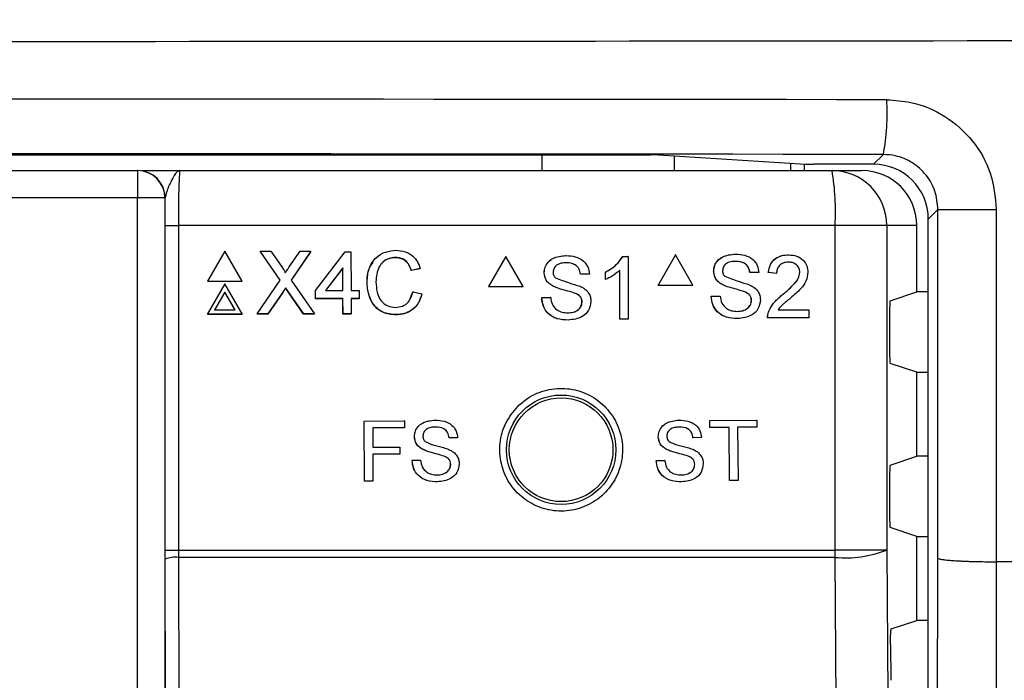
# Paper-space layout 'Blatt3' of a CAD drawing. Header units: millimetres. Extents: x 5 to 418, y 2 to 292.
# Tile 30 of 48: x 104 to 116, y 219 to 227. Entities that reach past the tile are written whole.
import ezdxf

# ---------------------------------------------------------------- set-up
doc = ezdxf.new("R2010")
doc.units = ezdxf.units.MM
doc.layers.add('SLD-0', color=7, linetype='Continuous')
doc.styles.add('SLDTEXTSTYLE0', font='TXT', dxfattribs={"width": 0.605})
doc.dimstyles.new('SLDDIMSTYLE0', dxfattribs={"dimtxt": 3.5, "dimasz": 3.302, "dimexe": 0, "dimexo": 0.0625, "dimgap": 0.875, "dimtad": 1, "dimlfac": 3, "dimrnd": 1e-09, "dimzin": 12, "dimdsep": 46, "dimtxsty": 'SLDTEXTSTYLE0', "dimsah": 1, "dimcen": 0.09, "dimadec": 0, "dimazin": 3, "dimtfac": 1, "dimtofl": 0, "dimtmove": 0, "dimatfit": 3, "dimfxl": 1, "dimfrac": 2, "dimtolj": 1, "dimtzin": 12, "dimarcsym": 0})

# ---------------------------------------------------------------- blocks, each defined once
blk = doc.blocks.new('_D_11')
at = {"layer": 'SLD-0'}
for p, q in [((58.038, 202.488), (58.038, 259.588)), ((132.371, 202.488), (132.371, 259.588)), ((58.038, 258.588), (132.371, 258.588))]:
    blk.add_line(p, q, dxfattribs=at)
for points in [[(58.038, 258.588), (61.34, 258.08), (61.34, 259.096)], [(132.371, 258.588), (129.069, 259.096), (129.069, 258.08)]]:
    blk.add_solid(points, dxfattribs=at)
at = {"layer": 'SLD-0', "insert": (91.194, 263.1), "char_height": 3.5, "attachment_point": 1, "style": 'SLDTEXTSTYLE0'}
blk.add_mtext('223', dxfattribs=at)

psp = doc.layouts.new('Blatt3')

# ---------------------------------------------------------------- linework, layer by layer
at = {"color": 7, "linetype": 'Continuous', "lineweight": 25}
for p, q in [((78.4473, 225.5138), (111.962, 225.5138)), ((110.6394, 225.3215), (110.6394, 225.5138)), ((112.0583, 225.5126), (113.851, 225.3999)), ((112.2493, 225.5006), (112.2493, 225.3215)), ((114.6789, 225.3986), (114.7982, 225.518)), ((84.6989, 225.3215), (105.7104, 225.3215)), ((105.7104, 225.3215), (105.7104, 224.9881)), ((105.7104, 225.3215), (105.7138, 225.3215)), ((106.227, 225.3215), (114.1723, 225.3215)), ((113.6715, 225.3215), (113.6715, 225.4112)), ((113.8325, 225.4011), (113.8325, 225.3215)), ((114.6789, 225.3986), (113.9473, 225.3986)), ((114.1723, 225.3215), (114.537, 225.3215)), ((105.7104, 224.9881), (84.6989, 224.9881)), ((105.7104, 197.0987), (105.7104, 224.9881)), ((106.0437, 224.9881), (105.7104, 224.9881)), ((106.0437, 224.9881), (106.0437, 197.0987)), ((106.0471, 224.9881), (106.0437, 224.9881)), ((115.4633, 224.8499), (115.3454, 224.7321)), ((115.4633, 224.8499), (116.174, 224.8499)), ((115.4633, 220.6022), (115.4633, 224.8499)), ((116.174, 224.8499), (116.174, 220.5578)), ((115.3454, 155.4503), (115.3454, 224.7321)), ((106.0458, 220.6992), (106.0458, 224.6548)), ((106.0458, 224.6548), (106.207, 224.6548)), ((106.207, 224.6548), (106.207, 220.6992)), ((114.2104, 224.6548), (106.207, 224.6548)), ((114.2104, 220.6992), (114.2104, 224.6548)), ((114.8381, 224.6548), (114.2104, 224.6548)), ((114.8381, 224.6548), (114.8381, 220.6992)), ((115.2046, 224.6548), (114.8381, 224.6548)), ((115.2046, 223.8432), (115.2046, 224.6548)), ((106.7724, 224.3413), (106.5619, 223.9758)), ((106.985, 223.9758), (106.7724, 224.3413)), ((107.2043, 224.3413), (107.2031, 224.3387)), ((107.4492, 223.9882), (107.2043, 224.3413)), ((107.2043, 224.3413), (107.3344, 224.3413)), ((107.4477, 223.986), (107.2111, 224.3271)), ((107.3344, 224.3413), (107.4687, 224.1478)), ((107.5585, 224.1476), (107.6911, 224.3413)), ((107.8231, 224.3413), (107.5803, 223.987)), ((107.8112, 224.3231), (107.5806, 223.9866)), ((107.6911, 224.3413), (107.8231, 224.3413)), ((107.8231, 224.3413), (107.8219, 224.3387)), ((107.8789, 223.8612), (108.2409, 224.3315)), ((108.2409, 224.3315), (108.3096, 224.3315)), ((108.3096, 224.3315), (108.311, 223.8612)), ((108.854, 224.2629), (108.8528, 224.2602)), ((110.1991, 224.2772), (109.9876, 223.9105)), ((110.1991, 224.2772), (110.1975, 224.2772)), ((110.4105, 223.9105), (110.1991, 224.2772)), ((110.9313, 224.287), (110.9298, 224.287)), ((111.6234, 224.2772), (111.6218, 224.2772)), ((111.6234, 224.2772), (111.6866, 224.2772)), ((111.6866, 224.2772), (111.685, 224.2772)), ((111.6866, 224.2772), (111.6866, 223.5105)), ((112.264, 224.2949), (112.0526, 223.9282)), ((112.264, 224.2949), (112.2622, 224.2949)), ((112.4754, 223.9282), (112.264, 224.2949)), ((112.996, 224.3047), (112.9943, 224.3047)), ((113.6431, 224.2949), (113.6413, 224.2949)), ((108.212, 224.1364), (108.0001, 223.8612)), ((108.2107, 224.1338), (108.0009, 223.8612)), ((108.212, 224.1364), (108.2107, 224.1338)), ((108.2116, 223.8612), (108.2107, 224.1338)), ((108.2128, 223.8612), (108.212, 224.1364)), ((109.1537, 224.1263), (109.0457, 224.1032)), ((109.1549, 224.1289), (109.047, 224.1058)), ((109.1549, 224.1289), (109.1537, 224.1263)), ((109.047, 224.1058), (109.0457, 224.1032)), ((110.6655, 224.0771), (110.664, 224.0771)), ((111.1073, 224.061), (111.1058, 224.061)), ((111.2153, 224.061), (111.1073, 224.061)), ((111.4117, 224.0855), (111.4101, 224.0855)), ((111.4117, 223.9949), (111.4117, 224.0855)), ((111.5884, 223.5105), (111.5884, 224.108)), ((112.7303, 224.0948), (112.7286, 224.0948)), ((113.1719, 224.0786), (113.1702, 224.0786)), ((113.2799, 224.0786), (113.1719, 224.0786)), ((113.3977, 224.0786), (113.396, 224.0786)), ((113.4958, 224.0688), (113.3977, 224.0786)), ((113.4958, 224.0688), (113.4941, 224.0688)), ((113.7805, 224.0823), (113.7787, 224.0823)), ((106.5619, 223.9758), (106.5607, 223.9731)), ((106.5607, 223.9731), (106.9838, 223.9731)), ((106.5619, 223.9758), (106.985, 223.9758)), ((106.7736, 223.9425), (106.5631, 223.577)), ((106.9862, 223.577), (106.7736, 223.9425)), ((106.985, 223.9758), (106.9838, 223.9731)), ((107.1673, 223.577), (107.4492, 223.9882)), ((107.5155, 223.8926), (107.5143, 223.8899)), ((107.5803, 223.987), (107.8647, 223.577)), ((108.5072, 223.9648), (108.5059, 223.9622)), ((109.9876, 223.9105), (109.986, 223.9105)), ((109.9876, 223.9105), (110.4105, 223.9105)), ((110.7786, 223.9114), (110.777, 223.9114)), ((111.4117, 223.9949), (111.4101, 223.9949)), ((112.0526, 223.9282), (112.0508, 223.9282)), ((112.0526, 223.9282), (112.4754, 223.9282)), ((112.8433, 223.9291), (112.8416, 223.9291)), ((106.7739, 223.8429), (106.6495, 223.6269)), ((106.7726, 223.8402), (106.6498, 223.6269)), ((106.7739, 223.8429), (106.7726, 223.8402)), ((106.8967, 223.6269), (106.7726, 223.8402)), ((106.8995, 223.6269), (106.7739, 223.8429)), ((107.4783, 223.8374), (107.2979, 223.5744)), ((107.4796, 223.8401), (107.2991, 223.577)), ((107.4796, 223.8401), (107.4783, 223.8374)), ((107.5471, 223.8471), (107.5458, 223.8444)), ((107.7331, 223.5744), (107.5458, 223.8444)), ((107.7344, 223.577), (107.5471, 223.8471)), ((107.8789, 223.8612), (107.8776, 223.8585)), ((107.8779, 223.7605), (107.8776, 223.8585)), ((107.8791, 223.7632), (107.8779, 223.7605)), ((108.2119, 223.7605), (107.8779, 223.7605)), ((107.8791, 223.7632), (107.8789, 223.8612)), ((108.2131, 223.7632), (107.8791, 223.7632)), ((108.0001, 223.8612), (108.2128, 223.8612)), ((108.2131, 223.7632), (108.2119, 223.7605)), ((108.2124, 223.5744), (108.2119, 223.7605)), ((108.2137, 223.577), (108.2131, 223.7632)), ((108.311, 223.8612), (108.4093, 223.8612)), ((108.4095, 223.7632), (108.3113, 223.7632)), ((108.3113, 223.7632), (108.3119, 223.577)), ((108.4083, 223.7605), (108.3113, 223.7605)), ((108.4095, 223.7632), (108.4083, 223.7605)), ((108.4093, 223.8612), (108.4095, 223.7632)), ((109.034, 223.7742), (109.0661, 223.8441)), ((109.0674, 223.8468), (109.0661, 223.8441)), ((109.0674, 223.8468), (109.1755, 223.8217)), ((110.636, 223.7759), (110.6345, 223.7759)), ((110.636, 223.7759), (110.744, 223.7759)), ((110.744, 223.7759), (110.7425, 223.7759)), ((111.0453, 223.8264), (111.0438, 223.8264)), ((112.7008, 223.7936), (112.6991, 223.7936)), ((112.7008, 223.7936), (112.8088, 223.7936)), ((113.11, 223.8441), (113.1083, 223.8441)), ((113.5747, 223.8149), (113.5729, 223.8149)), ((114.8813, 223.7355), (115.2046, 223.8432)), ((115.3454, 223.8432), (115.2046, 223.8432)), ((111.1269, 223.7229), (111.1254, 223.7229)), ((113.1916, 223.7406), (113.1899, 223.7406)), ((106.5631, 223.577), (106.5619, 223.5744)), ((106.5619, 223.5744), (106.985, 223.5744)), ((106.5631, 223.577), (106.9862, 223.577)), ((106.6495, 223.6269), (106.8995, 223.6269)), ((106.9862, 223.577), (106.985, 223.5744)), ((107.1673, 223.577), (107.166, 223.5744)), ((107.2979, 223.5744), (107.166, 223.5744)), ((107.2991, 223.577), (107.1673, 223.577)), ((107.2991, 223.577), (107.2979, 223.5744)), ((107.7344, 223.577), (107.7331, 223.5744)), ((107.8634, 223.5744), (107.7331, 223.5744)), ((107.8647, 223.577), (107.7344, 223.577)), ((107.8647, 223.577), (107.8634, 223.5744)), ((108.2137, 223.577), (108.2124, 223.5744)), ((108.3106, 223.5744), (108.2124, 223.5744)), ((108.3119, 223.577), (108.2137, 223.577)), ((108.3119, 223.577), (108.3106, 223.5744)), ((108.8635, 223.5672), (108.8622, 223.5646)), ((113.3879, 223.5282), (113.3862, 223.5282)), ((113.8884, 223.5282), (113.3879, 223.5282)), ((113.3982, 223.5964), (113.3964, 223.5964)), ((113.5139, 223.6265), (113.8884, 223.6265)), ((113.8884, 223.6265), (113.8884, 223.5282)), ((114.8727, 223.5688), (114.8727, 223.1408)), ((110.9568, 223.5007), (110.9553, 223.5007)), ((111.5884, 223.5105), (111.5869, 223.5105)), ((111.6866, 223.5105), (111.5884, 223.5105)), ((113.0215, 223.5184), (113.0198, 223.5184)), ((115.2046, 222.8665), (114.8813, 222.9741)), ((115.2046, 221.8432), (115.2046, 222.8665)), ((115.2046, 222.8665), (115.3454, 222.8665)), ((108.4721, 222.2716), (108.9606, 222.2725)), ((108.4728, 222.2716), (108.4721, 222.2716)), ((108.4734, 221.5383), (108.4721, 222.2716)), ((108.4728, 222.2716), (108.9613, 222.2725)), ((108.4741, 221.5383), (108.4728, 222.2716)), ((108.9613, 222.2725), (108.9606, 222.2725)), ((108.9613, 222.2725), (108.9614, 222.1879)), ((109.3377, 222.2826), (109.337, 222.2826)), ((112.3079, 222.2823), (112.307, 222.2823)), ((112.6828, 222.2766), (112.6819, 222.2766)), ((112.6828, 222.2766), (113.2555, 222.2823)), ((112.6836, 222.192), (112.6828, 222.2766)), ((113.2555, 222.2823), (113.2546, 222.2823)), ((113.2555, 222.2823), (113.2563, 222.1977)), ((108.9614, 222.1879), (108.5763, 222.1872)), ((108.5763, 222.1872), (108.5767, 221.9522)), ((109.0837, 222.0813), (109.083, 222.0813)), ((112.6836, 222.192), (112.6828, 222.192)), ((112.9183, 222.1943), (112.6836, 222.192)), ((112.9247, 221.5456), (112.9183, 222.1943)), ((113.2563, 222.1977), (113.0216, 222.1954)), ((113.0216, 222.1954), (113.028, 221.5467)), ((109.5065, 222.0666), (109.5058, 222.0666)), ((109.6098, 222.0668), (109.5065, 222.0666)), ((112.0557, 222.079), (112.0548, 222.079)), ((112.4783, 222.0677), (112.4774, 222.0678)), ((112.5816, 222.0688), (112.4783, 222.0677)), ((108.5767, 221.9522), (108.9055, 221.9527)), ((108.5767, 221.9522), (108.7767, 221.9525)), ((108.9056, 221.8681), (108.5768, 221.8675)), ((108.5768, 221.8675), (108.5774, 221.5385)), ((108.9055, 221.9527), (108.9048, 221.9528)), ((108.9055, 221.9527), (108.9056, 221.8681)), ((109.1922, 221.923), (109.1915, 221.923)), ((109.4475, 221.8422), (109.4469, 221.8422)), ((112.1653, 221.9215), (112.1645, 221.9216)), ((112.4212, 221.8428), (112.4204, 221.8429)), ((114.8813, 221.7355), (115.2046, 221.8432)), ((115.3454, 221.8432), (115.2046, 221.8432)), ((109.0553, 221.7932), (109.1587, 221.7934)), ((109.056, 221.7932), (109.0554, 221.7932)), ((109.056, 221.7932), (109.1594, 221.7934)), ((109.1594, 221.7934), (109.1587, 221.7934)), ((109.5258, 221.7433), (109.5251, 221.7433)), ((112.0295, 221.7906), (112.0729, 221.7911)), ((112.0303, 221.7906), (112.0295, 221.7906)), ((112.0303, 221.7906), (112.1336, 221.7917)), ((112.1336, 221.7917), (112.1327, 221.7917)), ((112.5002, 221.7446), (112.4994, 221.7446)), ((108.4741, 221.5383), (108.4734, 221.5383)), ((108.5774, 221.5385), (108.4741, 221.5383)), ((112.9247, 221.5456), (112.9239, 221.5457)), ((113.028, 221.5467), (112.9247, 221.5456)), ((114.8727, 221.5688), (114.8727, 221.1408)), ((115.2046, 220.8665), (114.8813, 220.9741)), ((115.2046, 219.8432), (115.2046, 220.8665)), ((115.2046, 220.8665), (115.3454, 220.8665)), ((106.046, 220.5887), (106.0458, 220.6992)), ((106.0458, 220.6992), (106.207, 220.6992)), ((106.207, 220.6992), (106.2072, 220.6108)), ((106.207, 220.6992), (114.2104, 220.6992)), ((114.8381, 220.6992), (114.2104, 220.6992)), ((106.0524, 217.8575), (106.046, 220.5887)), ((106.2072, 220.6108), (106.2136, 217.8604)), ((114.21, 220.6108), (106.2072, 220.6108)), ((116.174, 220.5578), (116.1737, 220.5578)), ((121.5833, 220.5578), (116.174, 220.5578)), ((114.894, 219.7397), (115.2046, 219.8432)), ((115.3454, 219.8432), (115.2046, 219.8432)), ((114.8855, 219.551), (114.8886, 219.1134))]:
    psp.add_line(p, q, dxfattribs=at)
at = {"color": 7, "linetype": 'Continuous', "lineweight": 25, "flags": 128}
for points in [[(114.8381, 220.6992), (114.9212, 208.9012), (115.0043, 197.1115)], [(114.3769, 197.0231), (114.3676, 198.3445), (114.3302, 203.6302), (114.21, 220.6108)], [(115.408, 196.9439), (115.4357, 208.8173), (115.4633, 220.6022)], [(116.1737, 220.5578), (116.1706, 219.2363), (116.1583, 213.9502), (116.1187, 196.8912)]]:
    psp.add_lwpolyline(points, dxfattribs=at)
at = {"color": 7, "linetype": 'Continuous', "lineweight": 25}
for radius in [0.6667, 0.6316]:
    psp.add_circle((110.8713, 221.9215), radius, dxfattribs=at)
for centre, radius, start, end in [((112.0099, 226.0255), 2.8341, 349.685, 3.21776), ((105.7104, 224.9882), 0.3333, 359.99564, 89.99564), ((105.7137, 224.9882), 0.3333, 359.99564, 89.99564), ((111.2588, 224.8209), 2.9563, 356.77862, 9.748), ((114.1719, 224.6553), 0.6662, 359.96074, 89.96069), ((102.6101, 220.6991), 11.6003, 359.56407, 0.00076), ((114.3365, 221.9876), 1.3826, 264.75278, 291.27288), ((106.1703, 220.2811), 0.3317, 83.61302, 112.00331)]:
    psp.add_arc(centre, radius, start, end, dxfattribs=at)
for centre, major_axis, ratio, start_param, end_param in [((95.2046, 232.4029), (316.6667, 0), 0.0173999, 4.6289884, 4.7957896), ((95.2046, 220.6793), (316.6667, 0), 0.0174183, 1.5087515, 1.6328411), ((95.2046, 220.0128), (316, 0), 0.0174551, 1.5087515, 1.6328411), ((111.962, 225.5121), (0.1, 0), 0.0174551, 0.2709469, 1.5707963), ((113.9473, 225.4004), (0.1, 0), 0.0174551, 3.4125395, 4.712389), ((114.537, 224.6548), (-0.6676, 0), 0.9986295, 3.1415927, 4.712389), ((114.6787, 224.7319), (0.4715, 0.4715), 0.9996955, 5.4979394, 7.0684312), ((114.8814, 223.5688), (0, 0.1667), 0.0524078, 0.0174533, 1.5707963), ((114.8814, 223.1408), (0, 0.1667), 0.0524078, 1.5707963, 3.1241394), ((114.8814, 221.5688), (0, 0.1667), 0.0524078, 0.0174533, 1.5707963), ((114.8814, 221.1408), (0, 0.1667), 0.0524078, 1.5707963, 3.1241394)]:
    psp.add_ellipse(centre, major_axis=major_axis, ratio=ratio, start_param=start_param, end_param=end_param, dxfattribs=at)
for points, knots in [([(114.8395, 226.1845), (114.9379, 226.178), (115.1859, 226.1614), (115.5611, 226.0013), (115.8997, 225.6994), (116.1297, 225.2997), (116.1592, 224.9998), (116.174, 224.8499)], [0, 0, 0, 0, 0.1413373, 0.3564805, 0.5712488, 0.7856671, 1, 1, 1, 1]), ([(115.4633, 224.8499), (115.4559, 224.9249), (115.4412, 225.075), (115.3266, 225.2749), (115.1579, 225.426), (114.971, 225.5063), (114.8472, 225.5146), (114.7982, 225.518)], [0, 0, 0, 0, 0.2141877, 0.4286392, 0.6435228, 0.8587198, 1, 1, 1, 1]), ([(105.7652, 225.3215), (105.7666, 225.3215), (105.7878, 225.3215), (105.9509, 225.3215), (106.1213, 225.3215), (106.2264, 225.3215), (106.227, 225.3215)], [0, 0, 0, 0, 0.0281125, 0.4330127, 0.9963556, 1, 1, 1, 1]), ([(106.227, 225.3215), (106.2268, 225.3215), (106.2142, 225.3214), (106.1797, 225.3045), (106.1278, 225.2152), (106.0665, 225.0831), (106.0525, 225.0146), (106.0471, 224.9881)], [0, 0, 0, 0, 0.003577, 0.2011615, 0.5475944, 0.8255022, 1, 1, 1, 1]), ([(106.227, 225.3215), (106.2256, 225.3182), (106.2218, 225.31), (106.2162, 225.2299), (106.2111, 225.0791), (106.2076, 224.8795), (106.2072, 224.7297), (106.207, 224.6548)], [0, 0, 0, 0, 0.1421486, 0.3569338, 0.5714134, 0.7857204, 1, 1, 1, 1]), ([(106.0458, 224.6548), (106.046, 224.7488), (106.0462, 224.8636), (106.0469, 224.969), (106.0471, 224.9881)], [0, 0, 0, 0, 0.818315, 1, 1, 1, 1]), ([(108.5072, 223.9648), (108.5111, 224.02), (108.519, 224.1299), (108.604, 224.2651), (108.7291, 224.3391), (108.8157, 224.3471), (108.859, 224.3511)], [0, 0, 0, 0, 0.2804925, 0.5595697, 0.7796153, 1, 1, 1, 1]), ([(108.854, 224.2629), (108.827, 224.261), (108.7729, 224.2573), (108.7007, 224.2163), (108.6266, 224.1224), (108.6199, 224.03), (108.6152, 223.9653)], [0, 0, 0, 0, 0.1872234, 0.3739058, 0.5607363, 1, 1, 1, 1]), ([(108.8528, 224.2602), (108.826, 224.2582), (108.7725, 224.2541), (108.7108, 224.2233), (108.6883, 224.1923), (108.6816, 224.1829)], [0, 0, 0, 0, 0.4126209, 0.8240494, 1, 1, 1, 1]), ([(109.0457, 224.1032), (109.0372, 224.1269), (109.0202, 224.1744), (108.9725, 224.2288), (108.9123, 224.2567), (108.8727, 224.2591), (108.8528, 224.2602)], [0, 0, 0, 0, 0.2805533, 0.5597389, 0.7796538, 1, 1, 1, 1]), ([(109.047, 224.1058), (109.0384, 224.1296), (109.0214, 224.1771), (108.9737, 224.2314), (108.9136, 224.2594), (108.8739, 224.2617), (108.854, 224.2629)], [0, 0, 0, 0, 0.2805533, 0.5597389, 0.7796538, 1, 1, 1, 1]), ([(108.859, 224.3511), (108.8965, 224.3483), (108.9715, 224.3428), (109.0637, 224.2875), (109.1254, 224.2122), (109.1451, 224.1567), (109.1549, 224.1289)], [0, 0, 0, 0, 0.2800806, 0.5594487, 0.7795488, 1, 1, 1, 1]), ([(110.6639, 224.0771), (110.6665, 224.1007), (110.6716, 224.1479), (110.7098, 224.2099), (110.7927, 224.2739), (110.8733, 224.2816), (110.9298, 224.287)], [0, 0, 0, 0, 0.1870287, 0.3741238, 0.5611402, 1, 1, 1, 1]), ([(110.6655, 224.0771), (110.6681, 224.1007), (110.6732, 224.1479), (110.7114, 224.2099), (110.7943, 224.2739), (110.8749, 224.2816), (110.9313, 224.287)], [0, 0, 0, 0, 0.1870287, 0.3741238, 0.5611402, 1, 1, 1, 1]), ([(110.9313, 224.287), (110.9693, 224.2846), (111.045, 224.2799), (111.143, 224.2317), (111.203, 224.1502), (111.2112, 224.0907), (111.2153, 224.061)], [0, 0, 0, 0, 0.2807972, 0.5601508, 0.7798767, 1, 1, 1, 1]), ([(111.4101, 224.0855), (111.4579, 224.1126), (111.5431, 224.1608), (111.5978, 224.2417), (111.6218, 224.2772)], [0, 0, 0, 0, 0.5604274, 1, 1, 1, 1]), ([(111.4117, 224.0855), (111.4595, 224.1126), (111.5447, 224.1608), (111.5994, 224.2417), (111.6234, 224.2772)], [0, 0, 0, 0, 0.5604274, 1, 1, 1, 1]), ([(112.7285, 224.0948), (112.7311, 224.1184), (112.7362, 224.1656), (112.7744, 224.2276), (112.8573, 224.2915), (112.9378, 224.2993), (112.9943, 224.3047)], [0, 0, 0, 0, 0.1870287, 0.3741238, 0.5611402, 1, 1, 1, 1]), ([(112.7303, 224.0948), (112.7328, 224.1184), (112.738, 224.1656), (112.7761, 224.2276), (112.859, 224.2915), (112.9396, 224.2993), (112.996, 224.3047)], [0, 0, 0, 0, 0.1870287, 0.3741238, 0.5611402, 1, 1, 1, 1]), ([(112.996, 224.3047), (113.034, 224.3023), (113.1097, 224.2976), (113.2076, 224.2494), (113.2676, 224.1679), (113.2758, 224.1084), (113.2799, 224.0786)], [0, 0, 0, 0, 0.2807972, 0.5601508, 0.7798767, 1, 1, 1, 1]), ([(113.3959, 224.0786), (113.4016, 224.1127), (113.4129, 224.1805), (113.4786, 224.2557), (113.5608, 224.2905), (113.6144, 224.2934), (113.6413, 224.2949)], [0, 0, 0, 0, 0.2802352, 0.558893, 0.7791323, 1, 1, 1, 1]), ([(113.3977, 224.0786), (113.4034, 224.1127), (113.4147, 224.1805), (113.4804, 224.2557), (113.5626, 224.2905), (113.6162, 224.2934), (113.6431, 224.2949)], [0, 0, 0, 0, 0.2802352, 0.558893, 0.7791323, 1, 1, 1, 1]), ([(113.6431, 224.2949), (113.6765, 224.2926), (113.7431, 224.2879), (113.8229, 224.2348), (113.8715, 224.1619), (113.8763, 224.1095), (113.8786, 224.0832)], [0, 0, 0, 0, 0.2804823, 0.5596436, 0.7797486, 1, 1, 1, 1]), ([(107.4687, 224.1478), (107.4773, 224.1348), (107.4894, 224.1166), (107.5042, 224.0928), (107.5072, 224.0808), (107.5087, 224.0749)], [0, 0, 0, 0, 0.5612769, 0.7817626, 1, 1, 1, 1]), ([(107.5087, 224.0749), (107.5179, 224.0885), (107.5345, 224.1127), (107.5512, 224.137), (107.5585, 224.1476)], [0, 0, 0, 0, 0.5599999, 1, 1, 1, 1]), ([(108.5059, 223.9622), (108.5077, 224.0187), (108.5104, 224.1083), (108.5633, 224.1788), (108.5828, 224.2048)], [0, 0, 0, 0, 0.6315766, 1, 1, 1, 1]), ([(110.9356, 224.1986), (110.9148, 224.1978), (110.8732, 224.1963), (110.8179, 224.1749), (110.7802, 224.1334), (110.7757, 224.1005), (110.7735, 224.0842)], [0, 0, 0, 0, 0.2812903, 0.5608202, 0.7806803, 1, 1, 1, 1]), ([(111.1057, 224.061), (111.1016, 224.0839), (111.0934, 224.1295), (111.0317, 224.1922), (110.9711, 224.1962), (110.9341, 224.1986)], [0, 0, 0, 0, 0.2810967, 0.5602874, 1, 1, 1, 1]), ([(111.1073, 224.061), (111.1032, 224.0839), (111.095, 224.1295), (111.0332, 224.1922), (110.9727, 224.1962), (110.9356, 224.1986)], [0, 0, 0, 0, 0.28109672, 0.56028736, 1, 1, 1, 1]), ([(113.0003, 224.2162), (112.9795, 224.2155), (112.9379, 224.214), (112.8827, 224.1925), (112.845, 224.151), (112.8405, 224.1182), (112.8382, 224.1018)], [0, 0, 0, 0, 0.28129027, 0.56082021, 0.78068028, 1, 1, 1, 1]), ([(113.1702, 224.0786), (113.1661, 224.1016), (113.1578, 224.1472), (113.0961, 224.2099), (113.0356, 224.2138), (112.9986, 224.2162)], [0, 0, 0, 0, 0.28109672, 0.56028736, 1, 1, 1, 1]), ([(113.1719, 224.0786), (113.1678, 224.1016), (113.1596, 224.1472), (113.0979, 224.2099), (113.0374, 224.2138), (113.0003, 224.2162)], [0, 0, 0, 0, 0.2810967, 0.5602874, 1, 1, 1, 1]), ([(113.6409, 224.2064), (113.6197, 224.2048), (113.5775, 224.2017), (113.5267, 224.1672), (113.4995, 224.1187), (113.4971, 224.0854), (113.4958, 224.0688)], [0, 0, 0, 0, 0.2804101, 0.559489, 0.7793747, 1, 1, 1, 1]), ([(113.7805, 224.0823), (113.7779, 224.1019), (113.7727, 224.1412), (113.733, 224.1822), (113.687, 224.2037), (113.6563, 224.2055), (113.6409, 224.2064)], [0, 0, 0, 0, 0.2790799, 0.5586119, 0.7790431, 1, 1, 1, 1]), ([(110.7786, 223.9114), (110.7613, 223.9211), (110.727, 223.9407), (110.6777, 223.9945), (110.6701, 224.0458), (110.6655, 224.0771)], [0, 0, 0, 0, 0.2814452, 0.5622732, 1, 1, 1, 1]), ([(110.7735, 224.0842), (110.7748, 224.0699), (110.7772, 224.0443), (110.7937, 224.025), (110.8009, 224.0164)], [0, 0, 0, 0, 0.5596169, 1, 1, 1, 1]), ([(110.8009, 224.0164), (110.8563, 223.9953), (110.9556, 223.9576), (111.0572, 223.927), (111.1021, 223.9135)], [0, 0, 0, 0, 0.55838249, 1, 1, 1, 1]), ([(111.5884, 224.108), (111.5581, 224.0827), (111.5038, 224.0375), (111.4398, 224.0079), (111.4117, 223.9949)], [0, 0, 0, 0, 0.5596859, 1, 1, 1, 1]), ([(112.8433, 223.9291), (112.8261, 223.9388), (112.7917, 223.9583), (112.7425, 224.0122), (112.7349, 224.0635), (112.7303, 224.0948)], [0, 0, 0, 0, 0.2814452, 0.5622732, 1, 1, 1, 1]), ([(112.8382, 224.1018), (112.8396, 224.0875), (112.8419, 224.062), (112.8584, 224.0426), (112.8657, 224.0341)], [0, 0, 0, 0, 0.5596169, 1, 1, 1, 1]), ([(112.8657, 224.0341), (112.9211, 224.013), (113.0202, 223.9752), (113.1219, 223.9447), (113.1667, 223.9312)], [0, 0, 0, 0, 0.55838249, 1, 1, 1, 1]), ([(113.5729, 223.8149), (113.6218, 223.8569), (113.6899, 223.9152), (113.7652, 224.0064), (113.7742, 224.0571), (113.7787, 224.0823)], [0, 0, 0, 0, 0.5613127, 0.7813859, 1, 1, 1, 1]), ([(113.5747, 223.8149), (113.6236, 223.8569), (113.6917, 223.9152), (113.767, 224.0064), (113.776, 224.0571), (113.7805, 224.0823)], [0, 0, 0, 0, 0.5613127, 0.7813859, 1, 1, 1, 1]), ([(113.8786, 224.0832), (113.8735, 224.0466), (113.8631, 223.9732), (113.7808, 223.8671), (113.7097, 223.8061), (113.6662, 223.7687)], [0, 0, 0, 0, 0.27874148, 0.55883368, 1, 1, 1, 1]), ([(107.5143, 223.8899), (107.5075, 223.8801), (107.4954, 223.8627), (107.4836, 223.8451), (107.4783, 223.8374)], [0, 0, 0, 0, 0.5600016, 1, 1, 1, 1]), ([(107.5155, 223.8926), (107.5087, 223.8828), (107.4967, 223.8654), (107.4848, 223.8478), (107.4796, 223.8401)], [0, 0, 0, 0, 0.5600016, 1, 1, 1, 1]), ([(107.5458, 223.8444), (107.5399, 223.8529), (107.5293, 223.868), (107.5189, 223.8832), (107.5143, 223.8899)], [0, 0, 0, 0, 0.5599998, 1, 1, 1, 1]), ([(107.5471, 223.8471), (107.5412, 223.8556), (107.5306, 223.8707), (107.5201, 223.8859), (107.5155, 223.8926)], [0, 0, 0, 0, 0.5599998, 1, 1, 1, 1]), ([(108.8622, 223.5646), (108.8048, 223.5688), (108.6903, 223.5772), (108.569, 223.6933), (108.5157, 223.8294), (108.5092, 223.9179), (108.5059, 223.9622)], [0, 0, 0, 0, 0.2799551, 0.5580876, 0.7789116, 1, 1, 1, 1]), ([(108.8635, 223.5672), (108.8061, 223.5715), (108.6916, 223.5798), (108.5702, 223.6959), (108.517, 223.8321), (108.5104, 223.9206), (108.5072, 223.9648)], [0, 0, 0, 0, 0.2799551, 0.5580876, 0.7789116, 1, 1, 1, 1]), ([(108.6152, 223.9653), (108.6175, 223.9242), (108.622, 223.8424), (108.667, 223.7326), (108.756, 223.6667), (108.8207, 223.6592), (108.8531, 223.6554)], [0, 0, 0, 0, 0.281245, 0.5607156, 0.780138, 1, 1, 1, 1]), ([(111.0453, 223.8264), (111.0151, 223.8362), (110.9653, 223.8522), (110.8946, 223.87), (110.8353, 223.887), (110.7975, 223.9033), (110.7786, 223.9114)], [0, 0, 0, 0, 0.3399393, 0.5600249, 0.7800825, 1, 1, 1, 1]), ([(111.1021, 223.9135), (111.1224, 223.9032), (111.1629, 223.8827), (111.2068, 223.8356), (111.2313, 223.7817), (111.2337, 223.746), (111.2349, 223.7282)], [0, 0, 0, 0, 0.2803713, 0.5599089, 0.7798589, 1, 1, 1, 1]), ([(113.11, 223.8441), (113.0798, 223.8538), (113.0299, 223.8699), (112.9593, 223.8877), (112.9, 223.9047), (112.8622, 223.9209), (112.8433, 223.9291)], [0, 0, 0, 0, 0.3399393, 0.5600249, 0.7800825, 1, 1, 1, 1]), ([(113.1667, 223.9312), (113.187, 223.9209), (113.2275, 223.9004), (113.2714, 223.8533), (113.2959, 223.7994), (113.2983, 223.7637), (113.2995, 223.7458)], [0, 0, 0, 0, 0.2803713, 0.5599089, 0.7798589, 1, 1, 1, 1]), ([(108.8531, 223.6554), (108.8825, 223.6583), (108.9414, 223.664), (109.0308, 223.7288), (109.0535, 223.8021), (109.0674, 223.8468)], [0, 0, 0, 0, 0.2807112, 0.5609046, 1, 1, 1, 1]), ([(109.1743, 223.819), (109.1617, 223.7799), (109.1366, 223.7018), (109.0559, 223.6164), (108.959, 223.5709), (108.8945, 223.5667), (108.8622, 223.5646)], [0, 0, 0, 0, 0.2802563, 0.5595462, 0.7795894, 1, 1, 1, 1]), ([(109.1755, 223.8217), (109.1629, 223.7826), (109.1378, 223.7044), (109.0572, 223.6191), (108.9603, 223.5736), (108.8958, 223.5694), (108.8635, 223.5672)], [0, 0, 0, 0, 0.2802563, 0.5595462, 0.7795894, 1, 1, 1, 1]), ([(110.9553, 223.5007), (110.9106, 223.503), (110.8216, 223.5075), (110.7096, 223.5717), (110.6465, 223.6712), (110.6385, 223.741), (110.6345, 223.7759)], [0, 0, 0, 0, 0.2808135, 0.5595629, 0.7796198, 1, 1, 1, 1]), ([(110.9568, 223.5007), (110.9122, 223.503), (110.8232, 223.5075), (110.7112, 223.5717), (110.648, 223.6712), (110.64, 223.741), (110.636, 223.7759)], [0, 0, 0, 0, 0.2808135, 0.5595629, 0.7796198, 1, 1, 1, 1]), ([(110.744, 223.7759), (110.7484, 223.7467), (110.7571, 223.6884), (110.8138, 223.6247), (110.8833, 223.594), (110.9291, 223.5908), (110.9521, 223.5892)], [0, 0, 0, 0, 0.280632, 0.5586744, 0.7791973, 1, 1, 1, 1]), ([(111.1254, 223.7229), (111.1241, 223.7362), (111.1217, 223.7626), (111.0936, 223.8029), (111.0627, 223.8175), (111.0438, 223.8264)], [0, 0, 0, 0, 0.2800885, 0.5599705, 1, 1, 1, 1]), ([(111.1269, 223.7229), (111.1257, 223.7362), (111.1232, 223.7626), (111.0952, 223.8029), (111.0642, 223.8175), (111.0453, 223.8264)], [0, 0, 0, 0, 0.2800885, 0.5599705, 1, 1, 1, 1]), ([(113.0197, 223.5184), (112.9751, 223.5207), (112.8861, 223.5252), (112.7741, 223.5893), (112.711, 223.6889), (112.703, 223.7587), (112.699, 223.7936)], [0, 0, 0, 0, 0.28081353, 0.55956288, 0.77961982, 1, 1, 1, 1]), ([(113.0215, 223.5184), (112.9769, 223.5207), (112.8879, 223.5252), (112.7759, 223.5893), (112.7128, 223.6889), (112.7048, 223.7587), (112.7008, 223.7936)], [0, 0, 0, 0, 0.2808135, 0.5595629, 0.7796198, 1, 1, 1, 1]), ([(112.8088, 223.7936), (112.8131, 223.7643), (112.8218, 223.7061), (112.8786, 223.6424), (112.948, 223.6116), (112.9938, 223.6084), (113.0167, 223.6068)], [0, 0, 0, 0, 0.28063197, 0.55867442, 0.77919731, 1, 1, 1, 1]), ([(113.1898, 223.7406), (113.1886, 223.7538), (113.1861, 223.7803), (113.158, 223.8206), (113.1271, 223.8352), (113.1082, 223.8441)], [0, 0, 0, 0, 0.2800885, 0.5599705, 1, 1, 1, 1]), ([(113.1916, 223.7406), (113.1903, 223.7538), (113.1879, 223.7803), (113.1598, 223.8206), (113.1289, 223.8352), (113.11, 223.8441)], [0, 0, 0, 0, 0.2800885, 0.55997049, 1, 1, 1, 1]), ([(113.3982, 223.5964), (113.4111, 223.6261), (113.4325, 223.6752), (113.4807, 223.732), (113.5259, 223.7755), (113.5584, 223.8018), (113.5747, 223.8149)], [0, 0, 0, 0, 0.3394111, 0.559525, 0.7797523, 1, 1, 1, 1]), ([(113.6662, 223.7687), (113.648, 223.7536), (113.6179, 223.7288), (113.5764, 223.6938), (113.5418, 223.6632), (113.5232, 223.6387), (113.5139, 223.6265)], [0, 0, 0, 0, 0.3400378, 0.5600628, 0.7800895, 1, 1, 1, 1]), ([(110.9505, 223.5892), (110.9735, 223.5906), (111.0193, 223.5935), (111.0786, 223.6217), (111.1176, 223.6689), (111.1228, 223.7049), (111.1254, 223.7229)], [0, 0, 0, 0, 0.2809172, 0.5608127, 0.7805018, 1, 1, 1, 1]), ([(110.9521, 223.5892), (110.975, 223.5906), (111.0209, 223.5935), (111.0801, 223.6217), (111.1192, 223.6689), (111.1243, 223.7049), (111.1269, 223.7229)], [0, 0, 0, 0, 0.2809172, 0.5608127, 0.7805018, 1, 1, 1, 1]), ([(111.2349, 223.7282), (111.2288, 223.6908), (111.2165, 223.6161), (111.1127, 223.5186), (111.0159, 223.5075), (110.9568, 223.5007)], [0, 0, 0, 0, 0.2799417, 0.5600797, 1, 1, 1, 1]), ([(113.015, 223.6068), (113.0379, 223.6083), (113.0838, 223.6112), (113.143, 223.6394), (113.182, 223.6866), (113.1872, 223.7226), (113.1898, 223.7406)], [0, 0, 0, 0, 0.2809172, 0.5608127, 0.7805018, 1, 1, 1, 1]), ([(113.0167, 223.6068), (113.0397, 223.6083), (113.0855, 223.6112), (113.1448, 223.6394), (113.1838, 223.6866), (113.189, 223.7226), (113.1916, 223.7406)], [0, 0, 0, 0, 0.2809172, 0.5608127, 0.7805018, 1, 1, 1, 1]), ([(113.2995, 223.7458), (113.2934, 223.7085), (113.2811, 223.6338), (113.1773, 223.5363), (113.0806, 223.5252), (113.0215, 223.5184)], [0, 0, 0, 0, 0.2799417, 0.5600797, 1, 1, 1, 1]), ([(113.3861, 223.5282), (113.3864, 223.5412), (113.3869, 223.5644), (113.3935, 223.5866), (113.3964, 223.5964)], [0, 0, 0, 0, 0.55995634, 1, 1, 1, 1]), ([(113.3879, 223.5282), (113.3882, 223.5412), (113.3886, 223.5644), (113.3952, 223.5866), (113.3982, 223.5964)], [0, 0, 0, 0, 0.5599563, 1, 1, 1, 1]), ([(110.3428, 222.4498), (110.2893, 222.3845), (110.1822, 222.254), (110.1152, 222.0047), (110.1292, 221.7503), (110.2279, 221.5142), (110.3988, 221.3242), (110.6231, 221.2012), (110.8755, 221.1595), (111.1277, 221.2037), (111.3511, 221.329), (111.5204, 221.5212), (111.6163, 221.7585), (111.6283, 222.0139), (111.5552, 222.2589), (111.4052, 222.4658), (111.1951, 222.6115), (110.9483, 222.6798), (110.6936, 222.6617), (110.485, 222.5753), (110.3824, 222.4847), (110.3428, 222.4498)], [0, 0, 0, 0, 0.0536461, 0.1072936, 0.1609109, 0.214516, 0.2681428, 0.3218172, 0.3755471, 0.429317, 0.4830928, 0.5368351, 0.5905174, 0.6441409, 0.6977353, 0.7513446, 0.8050054, 0.8587291, 0.9124976, 0.966274, 1, 1, 1, 1]), ([(109.083, 222.0813), (109.0854, 222.1039), (109.0903, 222.1491), (109.1267, 222.2085), (109.2059, 222.2698), (109.283, 222.2773), (109.337, 222.2826)], [0, 0, 0, 0, 0.1870287, 0.3741238, 0.5611402, 1, 1, 1, 1]), ([(109.0837, 222.0813), (109.0861, 222.1039), (109.091, 222.1491), (109.1274, 222.2085), (109.2066, 222.2697), (109.2837, 222.2773), (109.3377, 222.2826)], [0, 0, 0, 0, 0.1870287, 0.3741238, 0.5611402, 1, 1, 1, 1]), ([(109.3377, 222.2826), (109.374, 222.2804), (109.4465, 222.2759), (109.5403, 222.23), (109.5978, 222.1522), (109.6058, 222.0953), (109.6098, 222.0668)], [0, 0, 0, 0, 0.2807972, 0.5601508, 0.7798767, 1, 1, 1, 1]), ([(112.0548, 222.079), (112.057, 222.1016), (112.0615, 222.1468), (112.0974, 222.2065), (112.1761, 222.2684), (112.2531, 222.2766), (112.307, 222.2823)], [0, 0, 0, 0, 0.1870287, 0.3741238, 0.5611402, 1, 1, 1, 1]), ([(112.0557, 222.079), (112.0579, 222.1016), (112.0624, 222.1468), (112.0983, 222.2065), (112.177, 222.2684), (112.2539, 222.2766), (112.3079, 222.2823)], [0, 0, 0, 0, 0.1870287, 0.3741238, 0.5611402, 1, 1, 1, 1]), ([(112.3079, 222.2823), (112.3442, 222.2804), (112.4167, 222.2765), (112.5108, 222.2314), (112.5689, 222.154), (112.5773, 222.0972), (112.5816, 222.0688)], [0, 0, 0, 0, 0.2807972, 0.5601508, 0.7798767, 1, 1, 1, 1]), ([(109.1915, 221.923), (109.175, 221.9323), (109.1421, 221.9509), (109.0949, 222.0024), (109.0875, 222.0514), (109.083, 222.0813)], [0, 0, 0, 0, 0.2814452, 0.5622732, 1, 1, 1, 1]), ([(109.1922, 221.923), (109.1757, 221.9323), (109.1428, 221.9509), (109.0956, 222.0023), (109.0882, 222.0514), (109.0837, 222.0813)], [0, 0, 0, 0, 0.2814452, 0.5622732, 1, 1, 1, 1]), ([(109.342, 222.198), (109.322, 222.1972), (109.2823, 222.1957), (109.2294, 222.1751), (109.1934, 222.1353), (109.1892, 222.1039), (109.187, 222.0882)], [0, 0, 0, 0, 0.2812903, 0.5608202, 0.7806803, 1, 1, 1, 1]), ([(109.187, 222.0882), (109.1883, 222.0746), (109.1906, 222.0502), (109.2065, 222.0317), (109.2134, 222.0235)], [0, 0, 0, 0, 0.5596169, 1, 1, 1, 1]), ([(109.5058, 222.0666), (109.5018, 222.0886), (109.4939, 222.1322), (109.4347, 222.1921), (109.3767, 222.1957), (109.3413, 222.198)], [0, 0, 0, 0, 0.2810967, 0.5602874, 1, 1, 1, 1]), ([(109.5065, 222.0666), (109.5025, 222.0885), (109.4945, 222.1322), (109.4354, 222.1921), (109.3774, 222.1957), (109.342, 222.198)], [0, 0, 0, 0, 0.2810967, 0.5602874, 1, 1, 1, 1]), ([(112.3128, 222.1977), (112.2929, 222.1968), (112.2532, 222.195), (112.2005, 222.1739), (112.1648, 222.1339), (112.1609, 222.1025), (112.1589, 222.0868)], [0, 0, 0, 0, 0.2812903, 0.5608202, 0.7806803, 1, 1, 1, 1]), ([(112.1589, 222.0868), (112.1603, 222.0731), (112.1628, 222.0487), (112.1787, 222.0303), (112.1858, 222.0222)], [0, 0, 0, 0, 0.5596169, 1, 1, 1, 1]), ([(112.4774, 222.0678), (112.4733, 222.0896), (112.465, 222.1332), (112.4053, 222.1926), (112.3474, 222.1958), (112.312, 222.1977)], [0, 0, 0, 0, 0.2810967, 0.5602874, 1, 1, 1, 1]), ([(112.4783, 222.0677), (112.4741, 222.0896), (112.4659, 222.1332), (112.4062, 222.1926), (112.3483, 222.1958), (112.3128, 222.1977)], [0, 0, 0, 0, 0.2810967, 0.5602874, 1, 1, 1, 1]), ([(109.2134, 222.0235), (109.2444, 222.0081), (109.2956, 221.9826), (109.3734, 221.9659), (109.4386, 221.949), (109.4807, 221.9334), (109.5017, 221.9256)], [0, 0, 0, 0, 0.3384083, 0.5589741, 0.7795351, 1, 1, 1, 1]), ([(112.1645, 221.9216), (112.1479, 221.9307), (112.1149, 221.9491), (112.0673, 222.0001), (112.0595, 222.0491), (112.0548, 222.079)], [0, 0, 0, 0, 0.2814452, 0.5622732, 1, 1, 1, 1]), ([(112.1653, 221.9215), (112.1488, 221.9307), (112.1158, 221.9491), (112.0681, 222.0001), (112.0604, 222.0491), (112.0557, 222.079)], [0, 0, 0, 0, 0.2814452, 0.5622732, 1, 1, 1, 1]), ([(112.1858, 222.0222), (112.2169, 222.0071), (112.2682, 221.982), (112.3461, 221.9659), (112.4114, 221.9495), (112.4536, 221.9343), (112.4747, 221.9267)], [0, 0, 0, 0, 0.3384083, 0.5589741, 0.7795351, 1, 1, 1, 1]), ([(109.4469, 221.8422), (109.4179, 221.8515), (109.3702, 221.8667), (109.3026, 221.8836), (109.2458, 221.8998), (109.2096, 221.9153), (109.1915, 221.923)], [0, 0, 0, 0, 0.3399393, 0.5600249, 0.7800825, 1, 1, 1, 1]), ([(109.4475, 221.8422), (109.4186, 221.8515), (109.3709, 221.8667), (109.3033, 221.8836), (109.2465, 221.8998), (109.2103, 221.9153), (109.1922, 221.923)], [0, 0, 0, 0, 0.3399393, 0.5600249, 0.7800825, 1, 1, 1, 1]), ([(109.5251, 221.7433), (109.5239, 221.756), (109.5215, 221.7813), (109.4946, 221.8198), (109.465, 221.8337), (109.4469, 221.8422)], [0, 0, 0, 0, 0.2800885, 0.55997049, 1, 1, 1, 1]), ([(109.5258, 221.7433), (109.5246, 221.756), (109.5222, 221.7813), (109.4953, 221.8198), (109.4657, 221.8337), (109.4475, 221.8422)], [0, 0, 0, 0, 0.2800885, 0.5599705, 1, 1, 1, 1]), ([(109.5017, 221.9256), (109.5211, 221.9158), (109.5599, 221.8962), (109.602, 221.8512), (109.6255, 221.7997), (109.6279, 221.7656), (109.6291, 221.7485)], [0, 0, 0, 0, 0.2803713, 0.5599089, 0.7798589, 1, 1, 1, 1]), ([(112.4204, 221.8429), (112.3913, 221.8519), (112.3436, 221.8667), (112.2758, 221.8831), (112.2189, 221.8988), (112.1826, 221.914), (112.1645, 221.9216)], [0, 0, 0, 0, 0.3399393, 0.5600249, 0.7800825, 1, 1, 1, 1]), ([(112.4212, 221.8428), (112.3922, 221.8519), (112.3444, 221.8667), (112.2767, 221.8831), (112.2198, 221.8988), (112.1835, 221.914), (112.1653, 221.9215)], [0, 0, 0, 0, 0.3399393, 0.5600249, 0.7800825, 1, 1, 1, 1]), ([(112.4994, 221.7446), (112.4981, 221.7573), (112.4954, 221.7825), (112.4682, 221.8208), (112.4385, 221.8345), (112.4204, 221.8429)], [0, 0, 0, 0, 0.2800885, 0.5599705, 1, 1, 1, 1]), ([(112.5002, 221.7446), (112.4989, 221.7572), (112.4963, 221.7825), (112.4691, 221.8208), (112.4394, 221.8345), (112.4212, 221.8428)], [0, 0, 0, 0, 0.2800885, 0.5599705, 1, 1, 1, 1]), ([(112.4747, 221.9267), (112.4942, 221.917), (112.5331, 221.8978), (112.5755, 221.8531), (112.5995, 221.8018), (112.6021, 221.7677), (112.6035, 221.7506)], [0, 0, 0, 0, 0.28037134, 0.55990891, 0.77985887, 1, 1, 1, 1]), ([(109.3627, 221.5305), (109.32, 221.5326), (109.2348, 221.5368), (109.1276, 221.598), (109.067, 221.693), (109.0592, 221.7598), (109.0553, 221.7932)], [0, 0, 0, 0, 0.2808135, 0.5595629, 0.7796198, 1, 1, 1, 1]), ([(109.3634, 221.5305), (109.3207, 221.5326), (109.2355, 221.5368), (109.1283, 221.5979), (109.0677, 221.693), (109.0599, 221.7598), (109.056, 221.7932)], [0, 0, 0, 0, 0.2808135, 0.5595629, 0.7796198, 1, 1, 1, 1]), ([(109.1594, 221.7934), (109.1636, 221.7654), (109.172, 221.7097), (109.2264, 221.6488), (109.2929, 221.6196), (109.3368, 221.6166), (109.3587, 221.6151)], [0, 0, 0, 0, 0.28063197, 0.55867442, 0.77919731, 1, 1, 1, 1]), ([(109.358, 221.6151), (109.38, 221.6165), (109.4238, 221.6194), (109.4805, 221.6464), (109.5177, 221.6917), (109.5227, 221.7261), (109.5251, 221.7433)], [0, 0, 0, 0, 0.2809172, 0.5608127, 0.7805018, 1, 1, 1, 1]), ([(109.3587, 221.6151), (109.3807, 221.6165), (109.4245, 221.6194), (109.4812, 221.6464), (109.5184, 221.6916), (109.5234, 221.7261), (109.5258, 221.7433)], [0, 0, 0, 0, 0.2809172, 0.5608127, 0.7805018, 1, 1, 1, 1]), ([(109.6291, 221.7485), (109.6233, 221.7128), (109.6117, 221.6413), (109.5125, 221.5479), (109.42, 221.5371), (109.3634, 221.5305)], [0, 0, 0, 0, 0.2799417, 0.5600797, 1, 1, 1, 1]), ([(112.3388, 221.5305), (112.2961, 221.5322), (112.2109, 221.5357), (112.1032, 221.596), (112.0419, 221.6906), (112.0336, 221.7573), (112.0295, 221.7906)], [0, 0, 0, 0, 0.2808135, 0.5595629, 0.7796198, 1, 1, 1, 1]), ([(112.3397, 221.5304), (112.2969, 221.5322), (112.2118, 221.5357), (112.1041, 221.596), (112.0428, 221.6906), (112.0345, 221.7573), (112.0303, 221.7906)], [0, 0, 0, 0, 0.2808135, 0.5595629, 0.7796198, 1, 1, 1, 1]), ([(112.1336, 221.7917), (112.1381, 221.7637), (112.1469, 221.7081), (112.2018, 221.6477), (112.2685, 221.6189), (112.3123, 221.6163), (112.3343, 221.615)], [0, 0, 0, 0, 0.280632, 0.5586744, 0.7791973, 1, 1, 1, 1]), ([(112.3334, 221.615), (112.3554, 221.6166), (112.3992, 221.6198), (112.4555, 221.6473), (112.4924, 221.6929), (112.4971, 221.7274), (112.4994, 221.7446)], [0, 0, 0, 0, 0.2809172, 0.5608127, 0.7805018, 1, 1, 1, 1]), ([(112.3343, 221.615), (112.3562, 221.6166), (112.4001, 221.6198), (112.4564, 221.6473), (112.4933, 221.6929), (112.4979, 221.7274), (112.5002, 221.7446)], [0, 0, 0, 0, 0.2809172, 0.5608127, 0.7805018, 1, 1, 1, 1]), ([(112.6035, 221.7506), (112.598, 221.7149), (112.5869, 221.6433), (112.4886, 221.5491), (112.3961, 221.5375), (112.3397, 221.5304)], [0, 0, 0, 0, 0.2799417, 0.5600797, 1, 1, 1, 1]), ([(115.4633, 220.6022), (115.4633, 220.602), (115.464, 220.6), (115.4698, 220.5959), (115.4867, 220.591), (115.5082, 220.5868), (115.5307, 220.5833), (115.5577, 220.58), (115.5888, 220.5768), (115.6235, 220.5738), (115.6615, 220.5711), (115.7034, 220.5685), (115.7483, 220.5662), (115.7956, 220.5641), (115.845, 220.5623), (115.8971, 220.5608), (115.9681, 220.5592), (116.042, 220.5582), (116.1167, 220.5577), (116.1547, 220.5578), (116.1737, 220.5578)], [0, 0, 0, 0, 0.0075752, 0.0871883, 0.1681539, 0.2193322, 0.270864, 0.3235114, 0.3765446, 0.4276185, 0.4790451, 0.5315849, 0.5845097, 0.6355372, 0.6872909, 0.7394136, 0.7922949, 0.8946148, 0.9471142, 1, 1, 1, 1]), ([(114.8855, 219.551), (114.8854, 219.5697), (114.8854, 219.6071), (114.8865, 219.6602), (114.8884, 219.703), (114.891, 219.733), (114.893, 219.7375), (114.894, 219.7397)], [0, 0, 0, 0, 0.1983867, 0.3967622, 0.5955073, 0.7953187, 1, 1, 1, 1])]:
    psp.add_open_spline(points, degree=3, knots=knots, dxfattribs=at)

# ---------------------------------------------------------------- dimensions: what is measured, and where the dimension line sits
at = {"layer": 'SLD-0'}
dim = psp.add_linear_dim(base=(132.3713, 258.5881), p1=(58.038, 202.4881), p2=(132.3713, 202.4881), dimstyle='SLDDIMSTYLE0', dxfattribs=at)
dim.commit()
dim.dimension.update_dxf_attribs({"geometry": '_D_11', "text_midpoint": (95.2046, 258.5881), "dimtype": 160})

doc.saveas('drawing.dxf')
